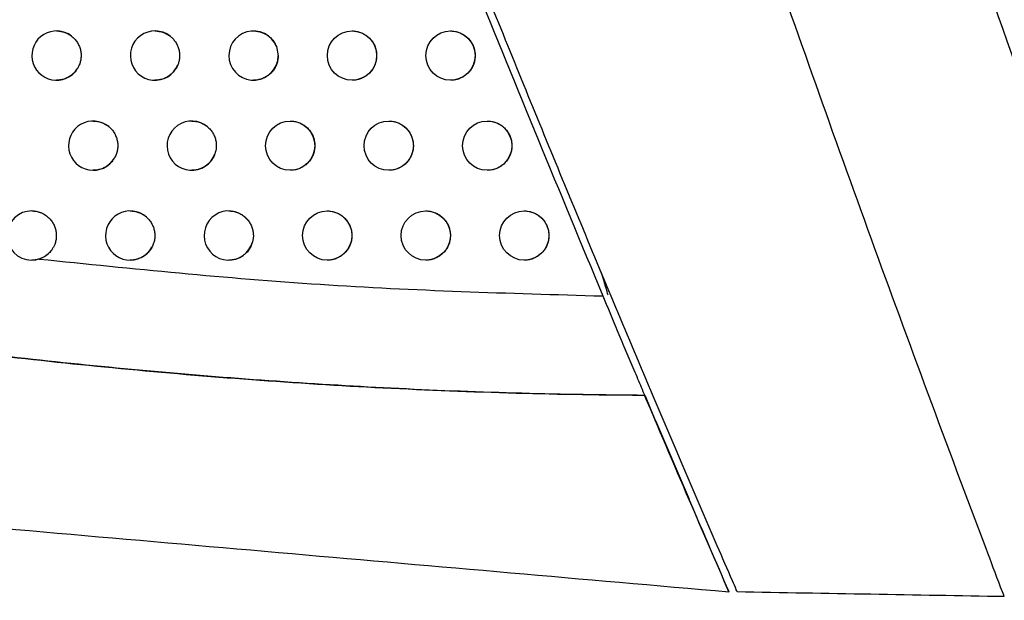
# Model space of a CAD drawing. Header units: millimetres. Extents: x -0.201 to 0.721, y -0.195 to 0.483.
# Tile 131 of 188: x 0.291 to 0.311, y 0.049 to 0.061. Entities that reach past the tile are written whole.
import ezdxf

# ---------------------------------------------------------------- set-up
doc = ezdxf.new("R2010")
doc.units = ezdxf.units.MM

msp = doc.modelspace()

# ---------------------------------------------------------------- linework, layer by layer
at = {"color": 7, "linetype": 'Continuous', "lineweight": 25}
for p, q in [((0.296086, 0.060433), (0.296121, 0.060242)), ((0.302821, 0.055391), (0.302819, 0.055391)), ((0.303569, 0.053341), (0.303778, 0.052845)), ((0.30378, 0.052845), (0.303571, 0.053341)), ((0.30378, 0.052845), (0.304463, 0.051247)), ((0.304463, 0.051247), (0.30446, 0.051247)), ((0.305275, 0.049366), (0.305272, 0.049366))]:
    msp.add_line(p, q, dxfattribs=at)
for centre in [(0.297621, 0.060248), (0.299621, 0.060248), (0.296366, 0.05842), (0.298366, 0.05842), (0.300366, 0.05842), (0.297118, 0.056596), (0.299118, 0.056596), (0.301118, 0.056596)]:
    msp.add_circle(centre, 0.0005, dxfattribs=at)
for centre, radius, start, end in [((0.291622, 0.060248), 0.0004999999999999, 52.478159, 327.768165), ((0.293622, 0.060248), 0.0005000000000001, 43.006543, 337.780026), ((0.295622, 0.060248), 0.0005000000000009, 21.724212, 359.362611), ((0.292366, 0.05842), 0.0005, 50.646512, 329.886805), ((0.294366, 0.05842), 0.0004999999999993, 40.071123, 340.956112), ((0.291118, 0.056596), 0.0005, 55.800517, 324.38361), ((0.293118, 0.056596), 0.0005, 48.64568, 332.16415), ((0.295118, 0.056596), 0.0005, 36.660304, 344.594055)]:
    msp.add_arc(centre, radius, start, end, dxfattribs=at)
for points, knots in [([(0.2967514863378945, 0.0702752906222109), (0.297856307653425, 0.0674182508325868), (0.2997863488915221, 0.0624272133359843), (0.3018359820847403, 0.0574840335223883), (0.302712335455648, 0.0553704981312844)], [0, 0, 0, 0, 0.5724340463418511, 1, 1, 1, 1]), ([(0.3054422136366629, 0.0493632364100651), (0.3054355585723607, 0.0493785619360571), (0.3054031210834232, 0.0494532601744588), (0.3052676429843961, 0.0497654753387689), (0.3047017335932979, 0.0510730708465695), (0.3036536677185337, 0.0535222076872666), (0.3022189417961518, 0.0569425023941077), (0.300734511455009, 0.0605619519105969), (0.2992762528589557, 0.064192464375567), (0.2983280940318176, 0.066622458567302), (0.2978540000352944, 0.0678374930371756)], [0, 0, 0, 0, 0.0025094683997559, 0.0122314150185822, 0.0511191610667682, 0.2165127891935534, 0.4123544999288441, 0.6082082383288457, 0.8040980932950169, 0.9999999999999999, 0.9999999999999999, 0.9999999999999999, 0.9999999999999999]), ([(0.3108626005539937, 0.0492686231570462), (0.3108378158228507, 0.0493338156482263), (0.3107138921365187, 0.0496597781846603), (0.3101946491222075, 0.0510292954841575), (0.3089232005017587, 0.0544259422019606), (0.3070198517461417, 0.0596715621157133), (0.3053722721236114, 0.0644027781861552), (0.3044829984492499, 0.0670344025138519), (0.3043083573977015, 0.0675512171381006)], [0, 0, 0, 0, 0.0107725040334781, 0.0538625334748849, 0.2262235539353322, 0.5709513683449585, 0.9157407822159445, 1, 1, 1, 1]), ([(0.3090955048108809, 0.0657345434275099), (0.3100614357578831, 0.0629649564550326), (0.3119936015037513, 0.0574249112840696), (0.3140724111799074, 0.0519382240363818), (0.3151119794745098, 0.0491944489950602)], [0, 0, 0, 0, 0.4999213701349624, 1, 1, 1, 1]), ([(0.2916215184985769, 0.060747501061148), (0.2916226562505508, 0.0607475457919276), (0.2916377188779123, 0.0607481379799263), (0.2916668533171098, 0.0607459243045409), (0.2917088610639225, 0.060740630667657), (0.2917507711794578, 0.0607312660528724), (0.2917904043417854, 0.0607188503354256), (0.2918392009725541, 0.0606989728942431), (0.291884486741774, 0.0606745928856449), (0.2919155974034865, 0.060651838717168), (0.2919260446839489, 0.0606441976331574)], [0, 0, 0, 0, 0.0104601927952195, 0.138481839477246, 0.2673957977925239, 0.3991322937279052, 0.5318479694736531, 0.6477330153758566, 0.8817051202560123, 1, 1, 1, 1]), ([(0.2919260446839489, 0.0606441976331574), (0.2919366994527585, 0.0606356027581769), (0.2919580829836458, 0.0606183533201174), (0.2919875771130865, 0.0605889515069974), (0.2920150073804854, 0.0605569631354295), (0.2920395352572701, 0.0605227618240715), (0.2920609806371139, 0.0604868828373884), (0.2920793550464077, 0.0604494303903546), (0.2920947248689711, 0.0604100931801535), (0.2921066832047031, 0.0603696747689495), (0.2921151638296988, 0.06032869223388), (0.2921202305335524, 0.0602872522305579), (0.2921218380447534, 0.0602450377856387), (0.2921198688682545, 0.0602029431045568), (0.2921144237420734, 0.0601614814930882), (0.2921056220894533, 0.0601207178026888), (0.2920932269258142, 0.0600804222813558), (0.2920744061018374, 0.060032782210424), (0.2920558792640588, 0.0600007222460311), (0.292044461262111, 0.0599809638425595)], [0, 0, 0, 0, 0.0556955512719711, 0.1117778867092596, 0.1690800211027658, 0.2268036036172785, 0.282499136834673, 0.3385813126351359, 0.3958828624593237, 0.4536057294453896, 0.5093074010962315, 0.5653957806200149, 0.6227038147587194, 0.6804332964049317, 0.7361373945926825, 0.7922282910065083, 0.8495392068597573, 0.9072717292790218, 1, 1, 1, 1]), ([(0.2936215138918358, 0.0607474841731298), (0.2936228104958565, 0.0607475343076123), (0.2936380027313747, 0.0607481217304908), (0.2936672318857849, 0.0607458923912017), (0.2937091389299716, 0.0607405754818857), (0.2937509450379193, 0.0607312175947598), (0.2937916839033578, 0.0607184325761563), (0.293830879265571, 0.0607023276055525), (0.2938684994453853, 0.0606830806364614), (0.2939047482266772, 0.0606603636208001), (0.2939455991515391, 0.0606300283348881), (0.2939714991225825, 0.0606042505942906), (0.2939871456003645, 0.0605886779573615)], [0, 0, 0, 0, 0.0095174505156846, 0.1115154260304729, 0.2142238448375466, 0.3191781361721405, 0.4249108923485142, 0.5266021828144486, 0.6290055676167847, 0.7336629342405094, 0.8391026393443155, 1, 1, 1, 1]), ([(0.2939871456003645, 0.0605886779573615), (0.2939962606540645, 0.0605784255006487), (0.2940145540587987, 0.0605578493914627), (0.2940388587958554, 0.0605239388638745), (0.2940606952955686, 0.060487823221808), (0.2940792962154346, 0.0604500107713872), (0.2940945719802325, 0.0604110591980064), (0.2941065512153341, 0.0603710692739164), (0.2941152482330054, 0.0603297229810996), (0.2941203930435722, 0.0602878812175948), (0.294122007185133, 0.0602460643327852), (0.2941201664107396, 0.0602043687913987), (0.294114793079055, 0.0601624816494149), (0.2941064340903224, 0.0601240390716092), (0.2940962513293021, 0.0600892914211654), (0.2940883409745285, 0.0600688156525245), (0.2940843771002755, 0.0600585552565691)], [0, 0, 0, 0, 0.0723731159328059, 0.1452488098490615, 0.2197095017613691, 0.29471783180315, 0.3670909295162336, 0.439966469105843, 0.5144266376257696, 0.5894343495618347, 0.661812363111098, 0.7346929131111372, 0.8091584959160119, 0.8841718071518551, 0.9419585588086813, 1, 1, 1, 1]), ([(0.2956215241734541, 0.0607473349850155), (0.2956229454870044, 0.0607474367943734), (0.2956382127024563, 0.060748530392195), (0.2956818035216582, 0.0607445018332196), (0.2957377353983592, 0.0607355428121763), (0.2957884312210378, 0.060719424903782), (0.2958310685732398, 0.0607024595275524), (0.295881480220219, 0.060676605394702), (0.2959421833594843, 0.0606339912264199), (0.2959905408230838, 0.0605870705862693), (0.2960256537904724, 0.0605429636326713), (0.2960571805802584, 0.0604963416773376), (0.2960745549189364, 0.0604579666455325), (0.2960859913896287, 0.0604327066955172)], [0, 0, 0, 0, 0.0071980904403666, 0.0773191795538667, 0.2199521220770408, 0.2926374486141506, 0.3452164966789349, 0.4513718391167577, 0.577454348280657, 0.7176047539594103, 0.7887522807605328, 0.8609484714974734, 1, 1, 1, 1]), ([(0.297621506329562, 0.0607474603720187), (0.2976230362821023, 0.060747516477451), (0.2976524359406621, 0.0607485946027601), (0.2976961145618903, 0.0607431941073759), (0.2977512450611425, 0.0607311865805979), (0.2978051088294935, 0.0607141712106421), (0.2978566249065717, 0.0606904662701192), (0.2979045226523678, 0.0606605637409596), (0.2979384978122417, 0.0606350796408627), (0.2979805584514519, 0.0605975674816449), (0.2980177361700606, 0.0605548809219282), (0.2980490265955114, 0.0605080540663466), (0.2980762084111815, 0.060458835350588), (0.2980971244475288, 0.060406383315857), (0.2981119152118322, 0.0603486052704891), (0.2981199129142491, 0.0602999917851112), (0.2981209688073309, 0.0602651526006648), (0.2981214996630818, 0.060247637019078)], [0, 0, 0, 0, 0.0058651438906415, 0.1127049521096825, 0.1669370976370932, 0.2219629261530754, 0.3286255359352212, 0.382770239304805, 0.4377100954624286, 0.4907770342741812, 0.5979944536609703, 0.6527570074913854, 0.7056433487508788, 0.8124940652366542, 0.8670663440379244, 0.9331669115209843, 1, 1, 1, 1]), ([(0.2996215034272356, 0.0607474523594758), (0.2996231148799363, 0.0607475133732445), (0.2996351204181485, 0.0607479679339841), (0.2996681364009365, 0.060745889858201), (0.2997241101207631, 0.0607387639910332), (0.2997819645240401, 0.0607223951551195), (0.2998308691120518, 0.0607023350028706), (0.2998683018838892, 0.060683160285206), (0.2999043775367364, 0.0606606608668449), (0.2999383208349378, 0.0606352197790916), (0.299980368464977, 0.0605977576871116), (0.3000175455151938, 0.0605551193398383), (0.3000488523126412, 0.0605083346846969), (0.300076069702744, 0.0604591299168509), (0.300097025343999, 0.0604066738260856), (0.300111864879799, 0.0603488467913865), (0.3001199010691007, 0.0603001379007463), (0.3001209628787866, 0.0602652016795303), (0.3001214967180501, 0.060247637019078)], [0, 0, 0, 0, 0.0061718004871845, 0.0459807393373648, 0.1263495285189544, 0.2217927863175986, 0.2748947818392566, 0.3283692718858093, 0.3824213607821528, 0.4372651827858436, 0.4903041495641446, 0.597462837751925, 0.6521923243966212, 0.7051159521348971, 0.8120404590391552, 0.8666484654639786, 0.932955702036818, 1, 1, 1, 1]), ([(0.2961214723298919, 0.0602420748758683), (0.2961209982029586, 0.0602286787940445), (0.2961195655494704, 0.060188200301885), (0.296109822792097, 0.0601345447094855), (0.2960939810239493, 0.0600822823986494), (0.2960786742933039, 0.0600437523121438), (0.2960600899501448, 0.0600063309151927), (0.2960382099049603, 0.059970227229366), (0.2960133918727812, 0.0599361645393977), (0.2959858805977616, 0.0599044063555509), (0.2959559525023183, 0.0598751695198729), (0.2959233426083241, 0.0598482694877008), (0.2958771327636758, 0.0598163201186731), (0.2958269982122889, 0.0597903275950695), (0.2957741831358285, 0.0597708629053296), (0.2957199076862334, 0.0597561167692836), (0.295668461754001, 0.0597481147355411), (0.2956310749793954, 0.0597480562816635), (0.2956214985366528, 0.0597480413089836)], [0, 0, 0, 0, 0.0514199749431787, 0.1553740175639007, 0.2080111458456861, 0.2610462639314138, 0.3144510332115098, 0.3684269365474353, 0.4231841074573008, 0.4763840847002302, 0.5299534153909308, 0.5840933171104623, 0.6390137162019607, 0.7462269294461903, 0.8006404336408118, 0.8558405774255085, 0.9630742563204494, 1, 1, 1, 1]), ([(0.2981214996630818, 0.060247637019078), (0.298121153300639, 0.0602338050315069), (0.298120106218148, 0.0601919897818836), (0.298110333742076, 0.0601363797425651), (0.2980941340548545, 0.0600826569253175), (0.2980734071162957, 0.0600305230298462), (0.2980462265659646, 0.0599811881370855), (0.2980131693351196, 0.0599358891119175), (0.2979763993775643, 0.059893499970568), (0.297934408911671, 0.0598558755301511), (0.2978882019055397, 0.0598240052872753), (0.2978516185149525, 0.0598030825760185), (0.2978135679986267, 0.0597853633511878), (0.297773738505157, 0.0597707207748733), (0.2977193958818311, 0.059756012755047), (0.2976680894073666, 0.0597480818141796), (0.2976308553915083, 0.059748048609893), (0.2976214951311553, 0.0597480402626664)], [0, 0, 0, 0, 0.0527525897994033, 0.159475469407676, 0.2139543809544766, 0.2667530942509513, 0.3734193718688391, 0.4278866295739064, 0.4807989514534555, 0.5876917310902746, 0.6422713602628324, 0.6953224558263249, 0.7487429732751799, 0.8027349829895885, 0.8575094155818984, 0.9641792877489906, 1, 1, 1, 1]), ([(0.3001214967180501, 0.060247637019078), (0.3001202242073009, 0.0602199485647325), (0.3001182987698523, 0.0601780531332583), (0.3001063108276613, 0.0601231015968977), (0.3000941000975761, 0.0600825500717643), (0.3000733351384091, 0.0600303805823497), (0.3000461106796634, 0.0599810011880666), (0.3000129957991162, 0.059935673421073), (0.299976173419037, 0.0598932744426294), (0.299934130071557, 0.0598556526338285), (0.2998878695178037, 0.0598237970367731), (0.2998390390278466, 0.0597959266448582), (0.2997868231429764, 0.0597742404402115), (0.2997190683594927, 0.059755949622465), (0.299667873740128, 0.0597480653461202), (0.2996307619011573, 0.0597480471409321), (0.2996214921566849, 0.0597480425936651)], [0, 0, 0, 0, 0.1055452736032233, 0.1597006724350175, 0.2142545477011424, 0.2671276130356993, 0.3739452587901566, 0.4284917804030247, 0.4814367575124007, 0.5883976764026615, 0.6430151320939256, 0.6960333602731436, 0.8032867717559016, 0.8580304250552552, 0.9645390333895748, 1, 1, 1, 1]), ([(0.292044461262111, 0.0599809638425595), (0.2920343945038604, 0.0599660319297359), (0.2920166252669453, 0.0599396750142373), (0.2919866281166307, 0.0599052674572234), (0.2919568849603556, 0.0598759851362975), (0.2919243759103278, 0.0598490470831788), (0.2918897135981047, 0.0598249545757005), (0.2918533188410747, 0.0598039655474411), (0.2918153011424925, 0.0597860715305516), (0.2917754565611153, 0.0597712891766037), (0.291734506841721, 0.0597599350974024), (0.2916929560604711, 0.0597522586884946), (0.2916553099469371, 0.0597480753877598), (0.2916314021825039, 0.0597480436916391), (0.2916215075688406, 0.0597480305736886)], [0, 0, 0, 0, 0.1067338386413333, 0.1884001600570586, 0.2706262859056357, 0.3546100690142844, 0.4391979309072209, 0.5215823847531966, 0.6045327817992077, 0.689263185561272, 0.774606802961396, 0.8575361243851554, 0.9410390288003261, 1, 1, 1, 1]), ([(0.2940843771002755, 0.0600585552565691), (0.2940797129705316, 0.0600477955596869), (0.2940656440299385, 0.0600153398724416), (0.294041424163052, 0.0599744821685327), (0.2939956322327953, 0.0599123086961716), (0.2939464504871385, 0.0598642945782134), (0.2938891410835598, 0.0598245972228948), (0.2938527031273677, 0.059803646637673), (0.2938146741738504, 0.0597858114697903), (0.2937748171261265, 0.0597710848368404), (0.2937338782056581, 0.0597597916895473), (0.2936923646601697, 0.0597521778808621), (0.2936549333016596, 0.059748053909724), (0.2936312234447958, 0.0597480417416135), (0.2936215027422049, 0.059748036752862)], [0, 0, 0, 0, 0.0593145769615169, 0.1789172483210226, 0.2392904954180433, 0.450596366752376, 0.522878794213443, 0.5931276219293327, 0.663860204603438, 0.7361152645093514, 0.8088951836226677, 0.8795019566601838, 0.9505975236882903, 0.9999999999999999, 0.9999999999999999, 0.9999999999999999, 0.9999999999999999]), ([(0.2923664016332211, 0.0589202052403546), (0.2923675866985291, 0.058920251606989), (0.292382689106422, 0.0589208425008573), (0.2924118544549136, 0.0589186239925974), (0.2924538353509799, 0.0589133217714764), (0.2924957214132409, 0.0589039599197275), (0.2925364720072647, 0.0588911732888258), (0.2925756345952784, 0.0588751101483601), (0.2926131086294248, 0.0588558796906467), (0.2926494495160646, 0.0588334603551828), (0.2926720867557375, 0.0588158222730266), (0.2926834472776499, 0.0588069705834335)], [0, 0, 0, 0, 0.0103864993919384, 0.1323649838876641, 0.2551935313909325, 0.3807105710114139, 0.5071600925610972, 0.6281754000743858, 0.7500321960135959, 0.874553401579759, 1, 1, 1, 1]), ([(0.2926834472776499, 0.0588069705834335), (0.2926938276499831, 0.058798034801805), (0.2927146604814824, 0.058780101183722), (0.2927432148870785, 0.0587497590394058), (0.2927696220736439, 0.0587168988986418), (0.2927930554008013, 0.0586819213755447), (0.2928133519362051, 0.0586453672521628), (0.2928305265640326, 0.0586073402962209), (0.2928446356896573, 0.0585675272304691), (0.292855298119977, 0.0585267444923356), (0.2928624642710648, 0.058485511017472), (0.292866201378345, 0.0584439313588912), (0.2928664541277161, 0.0584016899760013), (0.2928631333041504, 0.0583596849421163), (0.2928563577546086, 0.0583184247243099), (0.2928462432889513, 0.0582779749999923), (0.2928325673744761, 0.0582380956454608), (0.2928167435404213, 0.0582017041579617), (0.2928043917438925, 0.0581793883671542), (0.292798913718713, 0.058169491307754)], [0, 0, 0, 0, 0.0584256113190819, 0.1172569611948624, 0.1773678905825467, 0.2379209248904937, 0.2963465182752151, 0.3551777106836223, 0.4152880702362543, 0.4758404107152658, 0.5342718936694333, 0.5931090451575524, 0.6532256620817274, 0.7137843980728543, 0.7722175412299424, 0.8310564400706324, 0.891175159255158, 0.9517361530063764, 1, 1, 1, 1]), ([(0.2943663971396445, 0.0589201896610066), (0.2943677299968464, 0.0589202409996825), (0.2943829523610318, 0.0589208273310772), (0.2944122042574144, 0.0589185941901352), (0.2944540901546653, 0.0589132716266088), (0.2944958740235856, 0.0589039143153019), (0.2945365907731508, 0.0588911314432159), (0.2945757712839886, 0.0588750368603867), (0.2946133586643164, 0.0588557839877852), (0.2946496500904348, 0.0588331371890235), (0.2946847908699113, 0.0588066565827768), (0.2947184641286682, 0.0587766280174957), (0.2947388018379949, 0.0587537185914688), (0.2947490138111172, 0.0587422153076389)], [0, 0, 0, 0, 0.0092079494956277, 0.1051626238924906, 0.2017855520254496, 0.3005207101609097, 0.3999878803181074, 0.4956687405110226, 0.5920192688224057, 0.6904890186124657, 0.7896941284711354, 0.8944011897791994, 1, 1, 1, 1]), ([(0.2963663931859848, 0.0589201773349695), (0.2963678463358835, 0.0589202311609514), (0.2963972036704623, 0.0589213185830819), (0.2964408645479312, 0.0589159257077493), (0.2964960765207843, 0.0589039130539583), (0.2965500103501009, 0.0588868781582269), (0.2966015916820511, 0.058863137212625), (0.2966495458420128, 0.0588331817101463), (0.296683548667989, 0.0588076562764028), (0.2967256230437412, 0.0587700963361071), (0.2967628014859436, 0.058727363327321), (0.296794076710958, 0.058680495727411), (0.2968212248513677, 0.0586312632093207), (0.2968421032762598, 0.0585788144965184), (0.2968568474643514, 0.0585210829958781), (0.2968648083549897, 0.0584725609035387), (0.2968658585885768, 0.0584378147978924), (0.2968663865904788, 0.0584203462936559)], [0, 0, 0, 0, 0.0055749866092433, 0.1126289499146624, 0.166970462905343, 0.2221081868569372, 0.3289312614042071, 0.3831590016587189, 0.4381850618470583, 0.4912742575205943, 0.5985387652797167, 0.6533283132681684, 0.7061746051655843, 0.8129458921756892, 0.8674794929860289, 0.9333756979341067, 0.9999999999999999, 0.9999999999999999, 0.9999999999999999, 0.9999999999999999]), ([(0.298366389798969, 0.0589201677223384), (0.2983679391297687, 0.0589202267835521), (0.2983798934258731, 0.0589206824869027), (0.2984128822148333, 0.0589186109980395), (0.2984689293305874, 0.0589114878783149), (0.2985403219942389, 0.0588913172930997), (0.298601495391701, 0.0588631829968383), (0.2986493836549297, 0.0588332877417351), (0.2986833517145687, 0.0588078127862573), (0.2987254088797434, 0.0587703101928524), (0.2987625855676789, 0.058727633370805), (0.2987938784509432, 0.0586808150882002), (0.2988210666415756, 0.0586315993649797), (0.2988419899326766, 0.0585791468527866), (0.2988567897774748, 0.0585213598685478), (0.2988647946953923, 0.0584727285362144), (0.2988658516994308, 0.0584378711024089), (0.2988663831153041, 0.058420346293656)], [0, 0, 0, 0, 0.0059382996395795, 0.045818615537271, 0.1263319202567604, 0.2219482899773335, 0.3285751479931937, 0.3827013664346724, 0.4376220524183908, 0.4906834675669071, 0.5978892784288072, 0.6526452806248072, 0.7055393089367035, 0.8124052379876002, 0.866984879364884, 0.9331257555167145, 1, 1, 1, 1]), ([(0.3003663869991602, 0.0589201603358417), (0.300368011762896, 0.0589202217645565), (0.3003800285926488, 0.0589206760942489), (0.3004130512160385, 0.0589185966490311), (0.3004690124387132, 0.0589114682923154), (0.3005268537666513, 0.058895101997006), (0.3005757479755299, 0.0588750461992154), (0.3006131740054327, 0.0588558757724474), (0.3006492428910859, 0.0588333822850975), (0.3006831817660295, 0.0588079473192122), (0.3007252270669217, 0.0587704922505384), (0.300762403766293, 0.0587278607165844), (0.3007937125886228, 0.0586810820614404), (0.3008209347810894, 0.0586318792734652), (0.3008418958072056, 0.0585794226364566), (0.3008567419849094, 0.0585215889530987), (0.3008647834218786, 0.0584728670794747), (0.3008658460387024, 0.0584379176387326), (0.3008663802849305, 0.0584203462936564)], [0, 0, 0, 0, 0.0062220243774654, 0.0460183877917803, 0.1263617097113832, 0.2217744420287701, 0.2748641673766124, 0.3283262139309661, 0.3823655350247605, 0.437196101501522, 0.4902317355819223, 0.5973833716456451, 0.6521088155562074, 0.705038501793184, 0.8119750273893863, 0.8665888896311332, 0.9329256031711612, 0.9999999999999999, 0.9999999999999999, 0.9999999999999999, 0.9999999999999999]), ([(0.2947490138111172, 0.0587422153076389), (0.2947657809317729, 0.0587203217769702), (0.2947911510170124, 0.0586871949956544), (0.2948172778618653, 0.0586376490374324), (0.2948340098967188, 0.0585989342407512), (0.2948472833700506, 0.0585591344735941), (0.294857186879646, 0.0585185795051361), (0.2948637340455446, 0.0584768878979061), (0.2948667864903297, 0.0584339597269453), (0.2948661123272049, 0.0583901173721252), (0.2948613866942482, 0.0583455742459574), (0.2948528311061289, 0.0583009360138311), (0.2948436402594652, 0.0582718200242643), (0.2948390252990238, 0.0582572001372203)], [0, 0, 0, 0, 0.1601757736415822, 0.242359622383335, 0.3251479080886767, 0.4053171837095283, 0.486047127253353, 0.5676454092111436, 0.6504331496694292, 0.7360363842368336, 0.8223233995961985, 0.9107840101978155, 1, 1, 1, 1]), ([(0.2968663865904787, 0.0584203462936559), (0.2968660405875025, 0.0584065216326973), (0.2968649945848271, 0.058364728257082), (0.2968552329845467, 0.0583091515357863), (0.2968390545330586, 0.0582554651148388), (0.2968183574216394, 0.0582033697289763), (0.2967912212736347, 0.058154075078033), (0.2967582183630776, 0.0581088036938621), (0.2967214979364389, 0.0580664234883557), (0.2966795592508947, 0.0580287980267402), (0.2966333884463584, 0.0579969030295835), (0.2965968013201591, 0.0579759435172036), (0.2965587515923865, 0.0579581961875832), (0.2965189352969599, 0.05794353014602), (0.2964645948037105, 0.0579287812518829), (0.2964131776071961, 0.0579208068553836), (0.296375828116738, 0.0579207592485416), (0.2963663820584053, 0.0579207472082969)], [0, 0, 0, 0, 0.0526873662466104, 0.1592793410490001, 0.2136920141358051, 0.2664249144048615, 0.3729571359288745, 0.4273540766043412, 0.4802401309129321, 0.5870777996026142, 0.641626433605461, 0.6947607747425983, 0.748265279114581, 0.8021958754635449, 0.8570041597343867, 0.9638349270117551, 1, 1, 1, 1]), ([(0.2988663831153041, 0.058420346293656), (0.2988660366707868, 0.0584065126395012), (0.2988649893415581, 0.0583646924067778), (0.298855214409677, 0.0583090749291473), (0.2988390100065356, 0.0582553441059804), (0.2988182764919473, 0.0582032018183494), (0.298791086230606, 0.0581538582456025), (0.298758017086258, 0.0581085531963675), (0.2987212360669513, 0.0580661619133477), (0.2986792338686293, 0.0580285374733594), (0.298633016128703, 0.0579966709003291), (0.2985964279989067, 0.0579757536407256), (0.2985583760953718, 0.0579580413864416), (0.2985185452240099, 0.057943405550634), (0.2984642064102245, 0.0579287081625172), (0.2984129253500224, 0.0579207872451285), (0.2983757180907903, 0.0579207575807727), (0.2983663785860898, 0.0579207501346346)], [0, 0, 0, 0, 0.0527669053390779, 0.1595185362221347, 0.2140120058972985, 0.2668251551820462, 0.3735208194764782, 0.4280034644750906, 0.4809221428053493, 0.5878281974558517, 0.6424152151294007, 0.6954594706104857, 0.7488732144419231, 0.8028585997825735, 0.8576266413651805, 0.964262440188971, 1, 1, 1, 1]), ([(0.3008663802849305, 0.0584203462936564), (0.3008651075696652, 0.0583926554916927), (0.3008631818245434, 0.0583507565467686), (0.3008511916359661, 0.0582957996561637), (0.3008389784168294, 0.0582552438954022), (0.3008182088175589, 0.0582030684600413), (0.3007909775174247, 0.0581536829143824), (0.3007578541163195, 0.0581083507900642), (0.3007210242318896, 0.058065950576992), (0.3006789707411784, 0.0580283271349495), (0.3006326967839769, 0.057996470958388), (0.3005960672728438, 0.0579755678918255), (0.300558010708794, 0.0579578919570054), (0.3005181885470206, 0.0579432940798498), (0.3004638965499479, 0.0579286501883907), (0.3004127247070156, 0.0579207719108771), (0.3003756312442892, 0.0579207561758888), (0.3003663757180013, 0.0579207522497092)], [0, 0, 0, 0, 0.1055556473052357, 0.159716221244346, 0.2142752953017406, 0.2671536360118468, 0.3739821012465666, 0.4285344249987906, 0.481478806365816, 0.5884388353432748, 0.6430562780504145, 0.6961120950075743, 0.7495386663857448, 0.8033923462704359, 0.8581260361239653, 0.9645997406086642, 1, 1, 1, 1]), ([(0.292798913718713, 0.058169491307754), (0.292785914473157, 0.0581490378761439), (0.292765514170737, 0.0581169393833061), (0.2927221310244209, 0.0580672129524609), (0.2926804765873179, 0.0580295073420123), (0.2926344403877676, 0.0579975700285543), (0.2925980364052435, 0.0579765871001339), (0.292560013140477, 0.0579587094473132), (0.2925201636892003, 0.0579439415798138), (0.2924792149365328, 0.057932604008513), (0.292437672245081, 0.0579249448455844), (0.2924000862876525, 0.0579207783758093), (0.2923762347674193, 0.0579207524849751), (0.2923663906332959, 0.0579207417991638)], [0, 0, 0, 0, 0.1384661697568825, 0.2173012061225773, 0.377611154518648, 0.4592693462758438, 0.5387567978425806, 0.6187906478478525, 0.7005433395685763, 0.7828882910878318, 0.8628686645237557, 0.9434023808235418, 1, 1, 1, 1]), ([(0.2948390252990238, 0.0582572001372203), (0.2948388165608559, 0.0582565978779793), (0.2948340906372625, 0.0582429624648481), (0.2948236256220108, 0.0582166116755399), (0.2948050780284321, 0.0581792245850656), (0.294783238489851, 0.0581431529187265), (0.2947502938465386, 0.0580978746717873), (0.2947117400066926, 0.0580569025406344), (0.294668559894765, 0.0580212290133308), (0.2946367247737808, 0.0579991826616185), (0.2945974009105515, 0.0579760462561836), (0.2945463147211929, 0.057952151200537), (0.2944890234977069, 0.0579343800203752), (0.2944371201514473, 0.0579248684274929), (0.2943997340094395, 0.0579207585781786), (0.2943760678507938, 0.0579207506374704), (0.294366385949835, 0.0579207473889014)], [0, 0, 0, 0, 0.003079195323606, 0.0697143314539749, 0.1368134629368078, 0.2046290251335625, 0.2734242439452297, 0.4075706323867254, 0.4756490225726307, 0.5447059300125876, 0.5951222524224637, 0.6968968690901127, 0.8177353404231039, 0.8851393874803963, 0.9530101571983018, 1, 1, 1, 1]), ([(0.2911184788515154, 0.0570958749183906), (0.2911195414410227, 0.057095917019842), (0.2911345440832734, 0.0570965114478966), (0.2911636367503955, 0.0570943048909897), (0.2912056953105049, 0.0570890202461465), (0.2912476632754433, 0.0570796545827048), (0.2912850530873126, 0.0570679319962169), (0.2913176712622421, 0.0570549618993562), (0.2913457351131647, 0.0570417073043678), (0.2913731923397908, 0.0570267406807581), (0.2913907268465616, 0.057015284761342), (0.2913995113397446, 0.0570095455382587)], [0, 0, 0, 0, 0.0107160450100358, 0.151299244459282, 0.2928626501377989, 0.4375276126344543, 0.5832690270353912, 0.6864502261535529, 0.7900226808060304, 0.8948048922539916, 1, 1, 1, 1]), ([(0.2913995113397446, 0.0570095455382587), (0.2914106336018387, 0.0570015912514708), (0.2914329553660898, 0.0569856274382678), (0.2914640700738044, 0.0569580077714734), (0.2914932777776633, 0.0569276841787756), (0.2915197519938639, 0.0568949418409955), (0.2915432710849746, 0.0568602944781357), (0.2915637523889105, 0.0568239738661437), (0.2915813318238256, 0.0567856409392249), (0.2916002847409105, 0.0567330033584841), (0.2916125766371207, 0.0566781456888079), (0.291617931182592, 0.0566224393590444), (0.2916185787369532, 0.0565665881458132), (0.291612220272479, 0.0565107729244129), (0.2915990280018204, 0.0564564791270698), (0.2915866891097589, 0.0564196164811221), (0.2915688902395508, 0.0563773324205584), (0.2915489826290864, 0.0563398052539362), (0.2915309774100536, 0.0563136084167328), (0.2915249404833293, 0.0563048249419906)], [0, 0, 0, 0, 0.0516020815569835, 0.1035625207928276, 0.1566531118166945, 0.210134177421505, 0.2619232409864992, 0.3140744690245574, 0.3667865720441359, 0.4202669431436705, 0.5241290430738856, 0.5768474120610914, 0.6303342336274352, 0.7338262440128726, 0.7869264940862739, 0.8404173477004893, 0.8799965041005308, 0.9597643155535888, 1, 1, 1, 1]), ([(0.2931184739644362, 0.0570958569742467), (0.2931197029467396, 0.0570959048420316), (0.2931348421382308, 0.0570964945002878), (0.2931640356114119, 0.057094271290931), (0.2932059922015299, 0.0570889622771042), (0.2932478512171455, 0.0570795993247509), (0.2932886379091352, 0.0570668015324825), (0.2933278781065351, 0.0570506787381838), (0.2933655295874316, 0.0570314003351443), (0.2934018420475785, 0.0570086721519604), (0.2934294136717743, 0.0569880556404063), (0.29344459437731, 0.0569749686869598), (0.2934488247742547, 0.0569713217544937)], [0, 0, 0, 0, 0.0102501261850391, 0.1262659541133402, 0.2430901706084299, 0.36247070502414, 0.4827376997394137, 0.5983593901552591, 0.7147917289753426, 0.8337913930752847, 0.9536827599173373, 1, 1, 1, 1]), ([(0.2934488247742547, 0.0569713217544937), (0.2934686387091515, 0.0569521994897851), (0.2934986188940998, 0.056923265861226), (0.2935317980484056, 0.0568782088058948), (0.2935540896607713, 0.0568424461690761), (0.2935731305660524, 0.0568050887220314), (0.2935889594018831, 0.0567664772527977), (0.2936016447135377, 0.0567262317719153), (0.2936138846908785, 0.0566717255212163), (0.2936192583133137, 0.0566157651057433), (0.2936176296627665, 0.0565598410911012), (0.2936128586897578, 0.0565182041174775), (0.2936047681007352, 0.0564776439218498), (0.2935934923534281, 0.0564383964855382), (0.2935791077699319, 0.0563997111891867), (0.293566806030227, 0.0563749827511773), (0.2935606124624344, 0.0563625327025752)], [0, 0, 0, 0, 0.1237538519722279, 0.1872502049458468, 0.2512135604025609, 0.313153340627, 0.3755262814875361, 0.4385700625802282, 0.5025327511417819, 0.6262976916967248, 0.6897994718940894, 0.7537682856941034, 0.8144889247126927, 0.8756174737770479, 0.9373770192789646, 0.9999999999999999, 0.9999999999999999, 0.9999999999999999, 0.9999999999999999]), ([(0.295118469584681, 0.0570958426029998), (0.2951198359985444, 0.0570958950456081), (0.2951350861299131, 0.0570964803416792), (0.2951643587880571, 0.0570942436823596), (0.2952062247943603, 0.057088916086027), (0.2952479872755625, 0.0570795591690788), (0.2952886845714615, 0.0570667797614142), (0.2953278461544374, 0.0570506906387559), (0.2953654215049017, 0.0570314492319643), (0.2954016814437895, 0.0570088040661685), (0.295432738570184, 0.0569854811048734), (0.2954664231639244, 0.0569560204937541), (0.2954946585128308, 0.0569267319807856), (0.295513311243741, 0.056902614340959), (0.2955195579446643, 0.0568945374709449)], [0, 0, 0, 0, 0.008836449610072, 0.0986209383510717, 0.1890306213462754, 0.2814161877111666, 0.3744863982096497, 0.4640279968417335, 0.5541959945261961, 0.6463458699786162, 0.7391832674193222, 0.8039796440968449, 0.9343538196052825, 1, 1, 1, 1]), ([(0.2971184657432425, 0.0570958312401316), (0.2971199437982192, 0.0570958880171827), (0.2971318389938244, 0.0570963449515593), (0.2971647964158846, 0.0570942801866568), (0.2972209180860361, 0.0570871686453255), (0.2972924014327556, 0.0570669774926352), (0.2973536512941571, 0.0570388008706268), (0.2974015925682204, 0.0570088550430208), (0.2974355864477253, 0.0569833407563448), (0.2974776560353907, 0.0569457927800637), (0.2975148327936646, 0.056903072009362), (0.2975461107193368, 0.0568562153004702), (0.2975732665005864, 0.0568069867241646), (0.29759415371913, 0.0567545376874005), (0.2976089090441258, 0.0566967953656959), (0.2976168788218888, 0.0566482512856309), (0.29761793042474, 0.0566134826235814), (0.2976184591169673, 0.0565960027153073)], [0, 0, 0, 0, 0.0056692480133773, 0.0456253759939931, 0.1262921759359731, 0.2220924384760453, 0.3288707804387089, 0.3830753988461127, 0.4380774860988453, 0.4911595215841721, 0.5984090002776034, 0.6531900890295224, 0.7060457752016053, 0.8128356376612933, 0.8673782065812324, 0.9333245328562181, 1, 1, 1, 1]), ([(0.2991184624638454, 0.0570958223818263), (0.2991200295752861, 0.0570958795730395), (0.2991494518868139, 0.0570969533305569), (0.299193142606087, 0.0570915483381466), (0.2992482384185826, 0.0570795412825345), (0.2993020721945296, 0.057062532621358), (0.2993535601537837, 0.0570388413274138), (0.2994014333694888, 0.0570089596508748), (0.299435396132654, 0.0569834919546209), (0.2994774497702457, 0.0569459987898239), (0.29951462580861, 0.0569033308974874), (0.2995459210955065, 0.0568565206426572), (0.2995731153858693, 0.0568073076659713), (0.2995940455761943, 0.0567548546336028), (0.2996088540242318, 0.0566970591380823), (0.2996168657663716, 0.0566484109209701), (0.299617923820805, 0.0566135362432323), (0.2996184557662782, 0.0565960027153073)], [0, 0, 0, 0, 0.0060056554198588, 0.1127553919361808, 0.1669415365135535, 0.2219203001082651, 0.3285155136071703, 0.3826253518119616, 0.4375290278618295, 0.4905862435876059, 0.5977831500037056, 0.6525340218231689, 0.7054362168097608, 0.8123183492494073, 0.8669058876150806, 0.9330858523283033, 1, 1, 1, 1]), ([(0.3011184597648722, 0.0570958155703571), (0.3011200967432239, 0.0570958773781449), (0.3011321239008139, 0.0570963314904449), (0.3011651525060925, 0.0570942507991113), (0.3012211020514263, 0.0570871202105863), (0.3012789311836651, 0.0570707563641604), (0.3013278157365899, 0.0570507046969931), (0.3013652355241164, 0.0570315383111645), (0.3014012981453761, 0.0570090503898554), (0.3014352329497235, 0.0569836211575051), (0.3014772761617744, 0.0569461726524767), (0.301514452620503, 0.0569035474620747), (0.3015457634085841, 0.0568567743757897), (0.3015729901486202, 0.0568075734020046), (0.3015939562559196, 0.056755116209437), (0.3016088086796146, 0.0566972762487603), (0.3016168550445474, 0.0566485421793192), (0.3016179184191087, 0.0566135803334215), (0.3016184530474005, 0.0565960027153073)], [0, 0, 0, 0, 0.0062680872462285, 0.0460527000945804, 0.126372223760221, 0.2217564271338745, 0.2748347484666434, 0.3282852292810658, 0.3823126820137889, 0.4371309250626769, 0.4901635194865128, 0.5973087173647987, 0.6520304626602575, 0.7049658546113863, 0.8119137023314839, 0.8665330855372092, 0.9328974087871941, 1, 1, 1, 1]), ([(0.2955195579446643, 0.0568945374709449), (0.2955274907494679, 0.0568833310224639), (0.2955434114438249, 0.0568608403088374), (0.2955638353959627, 0.0568244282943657), (0.2955815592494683, 0.0567861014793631), (0.29559587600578, 0.0567464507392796), (0.2956067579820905, 0.0567060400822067), (0.2956142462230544, 0.0566649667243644), (0.2956183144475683, 0.0566229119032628), (0.2956188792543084, 0.0565748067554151), (0.2956148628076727, 0.0565310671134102), (0.2956079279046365, 0.0564920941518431), (0.2956029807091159, 0.0564728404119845), (0.2956004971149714, 0.0564631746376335)], [0, 0, 0, 0, 0.0906938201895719, 0.1820174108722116, 0.2753271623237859, 0.3693231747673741, 0.4600169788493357, 0.5513404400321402, 0.6446497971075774, 0.7386453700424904, 0.8686523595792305, 0.9340607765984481, 1, 1, 1, 1]), ([(0.2976184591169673, 0.0565960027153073), (0.2976181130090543, 0.0565821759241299), (0.2976170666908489, 0.0565403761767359), (0.2976073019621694, 0.0564847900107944), (0.2975911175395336, 0.0564310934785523), (0.2975704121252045, 0.0563789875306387), (0.2975432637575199, 0.0563296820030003), (0.2975102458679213, 0.0562844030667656), (0.2974735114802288, 0.0562420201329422), (0.2974315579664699, 0.0562043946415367), (0.297385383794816, 0.0561725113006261), (0.2973488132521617, 0.0561515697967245), (0.2973107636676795, 0.0561338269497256), (0.297270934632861, 0.0561191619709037), (0.2972165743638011, 0.0561044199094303), (0.2971651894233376, 0.056096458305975), (0.2971278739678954, 0.056096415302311), (0.2971184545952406, 0.0560964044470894)], [0, 0, 0, 0, 0.0527053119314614, 0.1593333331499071, 0.2137642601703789, 0.2665152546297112, 0.3730843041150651, 0.4275005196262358, 0.4803947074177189, 0.5872493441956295, 0.6418073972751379, 0.6948858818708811, 0.7483336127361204, 0.8023524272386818, 0.8571530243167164, 0.9639417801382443, 0.9999999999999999, 0.9999999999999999, 0.9999999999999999, 0.9999999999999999]), ([(0.2996184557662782, 0.0565960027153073), (0.2996181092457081, 0.0565821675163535), (0.2996170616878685, 0.0565403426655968), (0.2996072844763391, 0.0564847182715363), (0.2995910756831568, 0.0564309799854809), (0.2995703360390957, 0.0563788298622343), (0.2995431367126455, 0.0563294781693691), (0.2995100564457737, 0.0562841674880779), (0.2994732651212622, 0.0562417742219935), (0.299431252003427, 0.0562041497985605), (0.2993850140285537, 0.0561722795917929), (0.2993483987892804, 0.0561513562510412), (0.2993103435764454, 0.0561336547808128), (0.2992705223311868, 0.0561190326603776), (0.2992162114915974, 0.056104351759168), (0.2991649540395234, 0.0560964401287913), (0.2991277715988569, 0.0560964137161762), (0.2991184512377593, 0.0560964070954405)], [0, 0, 0, 0, 0.0527802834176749, 0.1595587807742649, 0.2140658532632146, 0.2668924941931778, 0.3736156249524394, 0.4281126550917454, 0.4810372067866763, 0.5879555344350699, 0.642549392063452, 0.6956348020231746, 0.7490907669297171, 0.8029734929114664, 0.857735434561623, 0.9643391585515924, 1, 1, 1, 1]), ([(0.3016184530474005, 0.0565960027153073), (0.3016171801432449, 0.0565683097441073), (0.3016152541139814, 0.0565264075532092), (0.3016032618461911, 0.0564714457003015), (0.3015910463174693, 0.0564308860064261), (0.3015702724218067, 0.0563787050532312), (0.3015430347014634, 0.0563293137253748), (0.3015099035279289, 0.0562839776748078), (0.3014730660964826, 0.0562415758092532), (0.3014310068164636, 0.0562039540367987), (0.3013847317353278, 0.0561721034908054), (0.3013358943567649, 0.0561442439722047), (0.3012836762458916, 0.0561225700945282), (0.3012159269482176, 0.0561042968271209), (0.3011647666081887, 0.0560964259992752), (0.3011276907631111, 0.05609641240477), (0.3011184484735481, 0.0560964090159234)], [0, 0, 0, 0, 0.105584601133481, 0.1597598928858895, 0.2143337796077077, 0.2672266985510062, 0.3740847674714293, 0.4286524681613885, 0.4816059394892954, 0.588584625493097, 0.6432120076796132, 0.6962203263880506, 0.8034542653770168, 0.8581886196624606, 0.9646491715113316, 1, 1, 1, 1]), ([(0.2956004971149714, 0.0564631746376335), (0.295597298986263, 0.0564524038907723), (0.2955901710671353, 0.0564283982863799), (0.2955756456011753, 0.0563922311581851), (0.2955571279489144, 0.0563548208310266), (0.2955352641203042, 0.0563187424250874), (0.2955023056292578, 0.0562734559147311), (0.2954637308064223, 0.0562324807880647), (0.29542053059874, 0.0561968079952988), (0.2953886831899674, 0.0561747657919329), (0.2953493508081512, 0.0561516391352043), (0.2952982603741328, 0.0561277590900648), (0.2952409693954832, 0.0561100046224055), (0.2951890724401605, 0.0561005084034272), (0.2951517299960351, 0.0560964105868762), (0.2951281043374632, 0.0560964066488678), (0.2951184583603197, 0.0560964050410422)], [0, 0, 0, 0, 0.0516175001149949, 0.1150439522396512, 0.1789121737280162, 0.243462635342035, 0.3089461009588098, 0.4366026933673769, 0.5013882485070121, 0.5671058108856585, 0.6150640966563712, 0.7118771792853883, 0.8268260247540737, 0.890924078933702, 0.9554660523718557, 1, 1, 1, 1]), ([(0.2915249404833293, 0.0563048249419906), (0.2915201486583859, 0.0562983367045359), (0.2915071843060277, 0.056280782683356), (0.2914837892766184, 0.0562538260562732), (0.2914540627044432, 0.0562245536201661), (0.2914215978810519, 0.0561976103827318), (0.2913897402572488, 0.0561754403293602), (0.2913594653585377, 0.0561575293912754), (0.2913313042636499, 0.0561432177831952), (0.2913021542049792, 0.0561305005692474), (0.2912820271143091, 0.0561235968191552), (0.291271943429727, 0.0561201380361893)], [0, 0, 0, 0, 0.0757461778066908, 0.2049323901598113, 0.3350027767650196, 0.4678477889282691, 0.6016457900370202, 0.7002531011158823, 0.7992451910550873, 0.8994217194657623, 1, 1, 1, 1]), ([(0.2935606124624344, 0.0563625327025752), (0.29355307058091, 0.0563491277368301), (0.2935379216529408, 0.0563222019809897), (0.2935115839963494, 0.0562860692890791), (0.2934742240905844, 0.0562426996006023), (0.2934324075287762, 0.0562050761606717), (0.2933863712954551, 0.0561731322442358), (0.2933499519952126, 0.056152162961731), (0.2933119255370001, 0.0561342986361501), (0.2932720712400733, 0.0561195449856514), (0.293231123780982, 0.0561082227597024), (0.2931895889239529, 0.0561005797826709), (0.2931520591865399, 0.0560964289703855), (0.2931282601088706, 0.0560964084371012), (0.2931184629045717, 0.0560963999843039)], [0, 0, 0, 0, 0.0847519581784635, 0.1702362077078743, 0.2462156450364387, 0.4007209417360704, 0.4794239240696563, 0.5559949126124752, 0.6330925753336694, 0.7118473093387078, 0.7911731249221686, 0.8681892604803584, 0.9457383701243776, 1, 1, 1, 1]), ([(0.291271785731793, 0.0561200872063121), (0.2912584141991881, 0.0561161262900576), (0.2912315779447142, 0.0561081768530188), (0.2911898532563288, 0.0561006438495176), (0.2911520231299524, 0.0560963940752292), (0.2911280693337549, 0.056096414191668), (0.2911184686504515, 0.0560964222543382)], [0, 0, 0, 0, 0.2685250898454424, 0.5389215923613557, 0.8151997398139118, 1, 1, 1, 1]), ([(0.2912718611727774, 0.0561200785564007), (0.2931691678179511, 0.0559257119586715), (0.2969617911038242, 0.0555371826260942), (0.3007961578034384, 0.0554260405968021), (0.302712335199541, 0.0553704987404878)], [0, 0, 0, 0, 0.5002623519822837, 0.9999999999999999, 0.9999999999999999, 0.9999999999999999, 0.9999999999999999]), ([(0.3028191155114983, 0.0553912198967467), (0.30281911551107, 0.0553912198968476), (0.3028191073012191, 0.0553912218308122), (0.3028049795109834, 0.0554386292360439), (0.302721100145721, 0.0557238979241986), (0.3026868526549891, 0.0558403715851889)], [0, 0, 0, 0, 3.08669442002e-05, 0.5917180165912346, 0.9999999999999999, 0.9999999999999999, 0.9999999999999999, 0.9999999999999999]), ([(0.3027123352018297, 0.0553704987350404), (0.3027500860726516, 0.0552803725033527), (0.3028265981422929, 0.055097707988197), (0.3029565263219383, 0.0547881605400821), (0.3031030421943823, 0.0544397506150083), (0.3032636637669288, 0.054058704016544), (0.3034242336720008, 0.0536786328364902), (0.3035160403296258, 0.0534618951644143), (0.3035624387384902, 0.0533523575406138)], [0, 0, 0, 0, 0.119768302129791, 0.2427419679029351, 0.4271194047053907, 0.6128668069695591, 0.8043457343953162, 1, 1, 1, 1]), ([(0.3035624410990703, 0.0533523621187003), (0.3031463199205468, 0.0533566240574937), (0.3010651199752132, 0.0533779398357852), (0.2973253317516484, 0.0535237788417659), (0.2923646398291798, 0.0539216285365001), (0.2874326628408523, 0.0545108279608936), (0.2841904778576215, 0.055070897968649), (0.282567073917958, 0.0553513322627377)], [0, 0, 0, 0, 0.0586804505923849, 0.2934860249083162, 0.5282887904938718, 0.7638080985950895, 0.9999999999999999, 0.9999999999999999, 0.9999999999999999, 0.9999999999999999]), ([(0.3035625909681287, 0.0533519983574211), (0.3035367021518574, 0.053352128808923), (0.3017078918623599, 0.0533613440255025), (0.2980939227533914, 0.0534669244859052), (0.2928034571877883, 0.0538675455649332), (0.2876197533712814, 0.0544786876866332), (0.2842513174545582, 0.0550604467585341), (0.2825670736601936, 0.0553513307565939)], [0, 0, 0, 0, 0.0036500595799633, 0.2578436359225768, 0.5099757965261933, 0.7549841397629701, 1, 1, 1, 1]), ([(0.3052722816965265, 0.0493662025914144), (0.3050227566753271, 0.0499427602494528), (0.3044570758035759, 0.0512498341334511), (0.3038899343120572, 0.0525797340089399), (0.3035708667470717, 0.0533324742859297), (0.3035624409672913, 0.0533523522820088)], [0, 0, 0, 0, 0.4345186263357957, 0.9850670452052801, 0.9999999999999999, 0.9999999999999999, 0.9999999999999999, 0.9999999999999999]), ([(0.3052749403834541, 0.0493662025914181), (0.3050153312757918, 0.0499661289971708), (0.3045236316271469, 0.0511023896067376), (0.3039556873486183, 0.0524318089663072), (0.3036463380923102, 0.0531608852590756), (0.3035652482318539, 0.0533519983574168)], [0, 0, 0, 0, 0.4521620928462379, 0.8563950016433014, 1, 1, 1, 1]), ([(0.2751540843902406, 0.0520012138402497), (0.2771927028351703, 0.0518228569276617), (0.2812712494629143, 0.0514660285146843), (0.2883527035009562, 0.050846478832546), (0.2963443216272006, 0.0501473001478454), (0.3023138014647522, 0.0496250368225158), (0.3052722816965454, 0.0493662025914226)], [0, 0, 0, 0, 0.2054433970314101, 0.411018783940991, 0.7081003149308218, 1, 1, 1, 1]), ([(0.3108626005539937, 0.0492686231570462), (0.3099590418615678, 0.0492843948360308), (0.3081515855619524, 0.0493159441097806), (0.3063454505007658, 0.0493474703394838), (0.3054422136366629, 0.0493632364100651)], [0, 0, 0, 0, 0.4999062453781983, 1, 1, 1, 1])]:
    msp.add_open_spline(points, degree=3, knots=knots, dxfattribs=at)

doc.saveas('drawing.dxf')
